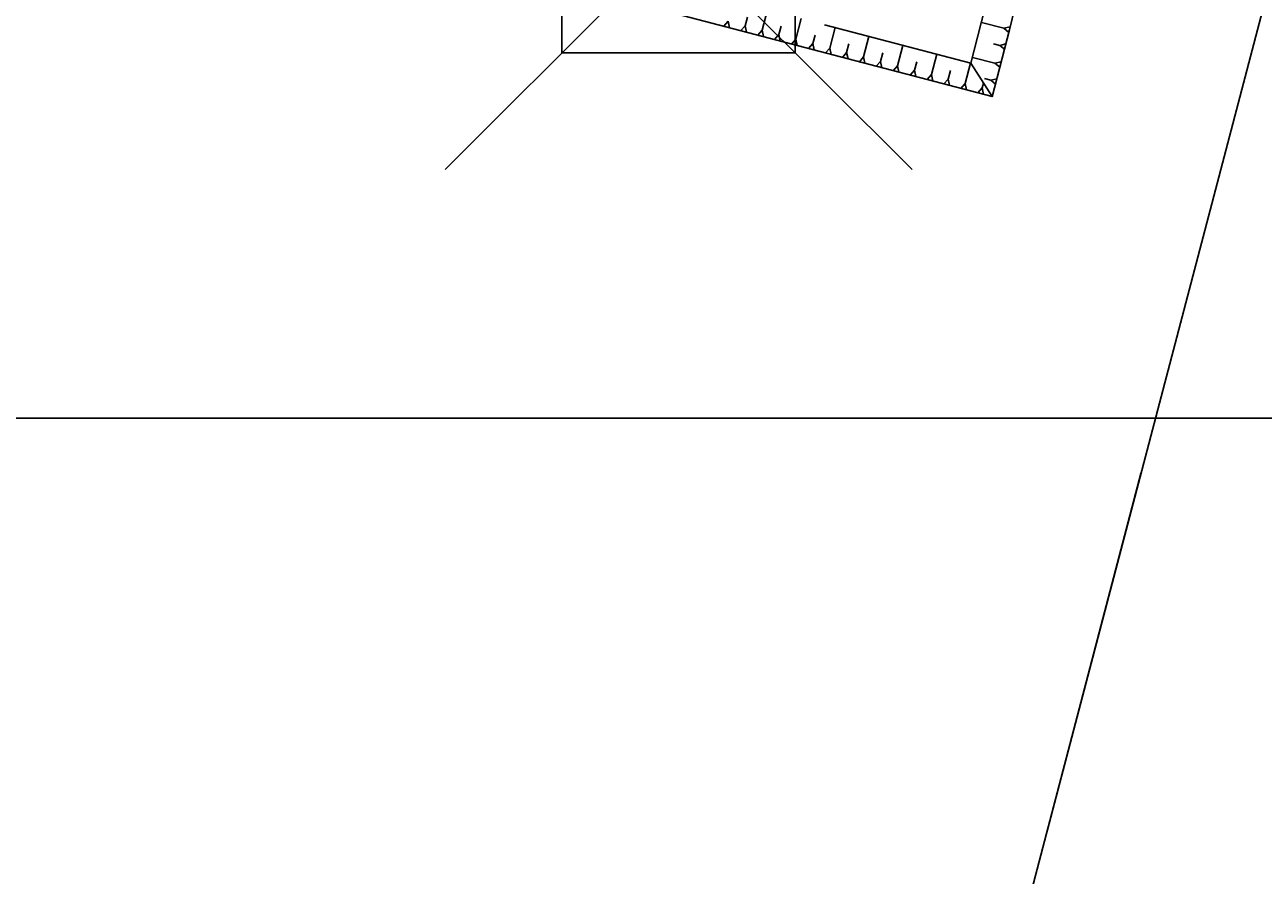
# Model space of a CAD drawing. Extents: x 312047 to 329088, y 8928324 to 8953812.
# Tile 91 of 125: x 319028 to 319134, y 8946961 to 8947034. Entities that reach past the tile are written whole.
import ezdxf

# ---------------------------------------------------------------- set-up
doc = ezdxf.new("R2010")
doc.units = 0
doc.header["$LTSCALE"] = 200
doc.header["$MEASUREMENT"] = 0
doc.header["$PDMODE"] = 67
doc.header["$PDSIZE"] = 20
doc.linetypes.add('PHANTOM', pattern=[2.5, 1.25, -0.25, 0.25, -0.25, 0.25, -0.25])
doc.layers.get('0').update_dxf_attribs({"linetype": 'CONTINUOUS'})
for name, color, linetype in [('$PLN', 7, 'CONTINUOUS'), ('DESC', 3, 'CONTINUOUS'), ('ELEV', 1, 'CONTINUOUS'), ('ESTRADA', 34, 'CONTINUOUS'), ('LIMIT_FX_DOM', 180, 'PHANTOM'), ('NOVA MALHA', 1, 'CONTINUOUS'), ('PNTS', 2, 'CONTINUOUS'), ('TALUDES', 7, 'CONTINUOUS')]:
    doc.layers.add(name, color=color, linetype=linetype)
doc.styles.add('S6', font='SIMPLEX', dxfattribs={"height": 0.003229})

# ---------------------------------------------------------------- blocks, each defined once
blk = doc.blocks.new('POINT')
blk.add_point((0, 0))
at = {"layer": 'DESC', "style": 'S6'}
blk.add_attdef('DESC', (0.119, -0.17), '', height=0.0833, dxfattribs=at)
at = {"layer": 'ELEV', "style": 'S6'}
blk.add_attdef('ELEV', (0.119, -0.04), '', height=0.0833, dxfattribs=at)
at = {"layer": 'PNTS', "style": 'S6'}
blk.add_attdef('POINT', (0.119, 0.085), '', height=0.0833, dxfattribs=at)

msp = doc.modelspace()

# ---------------------------------------------------------------- linework, layer by layer
at = {"layer": '$PLN', "color": 2}
for p, q in [((319108.87, 8947030.43), (319128.51, 8947107.58)), ((319051.25, 8947043.16), (319110.69, 8947027.57)), ((319051.31, 8947043.15), (319110.69, 8947027.57)), ((319110.71, 8947027.57), (319108.87, 8947030.44))]:
    msp.add_line(p, q, dxfattribs=at)
for points in [[(319130.2, 8947107.62), (319112.18, 8947033.28), (319110.71, 8947027.56)], [(319108.87, 8947030.43), (319096.32, 8947033.73)]]:
    msp.add_lwpolyline(points, dxfattribs=at)
at = {"layer": 'LIMIT_FX_DOM'}
for p, q in [((319115.43, 8946964.72), (319217.53, 8947353.9)), ((319123.45, 8946995.27), (319069.82, 8946790.84))]:
    msp.add_line(p, q, dxfattribs=at)
at = {"layer": 'NOVA MALHA'}
msp.add_line((318032.62, 8947000), (329087.63, 8947000), dxfattribs=at)
at = {"layer": 'TALUDES'}
for p, q in [((319091.44, 8947035.01), (319090.98, 8947033.26)), ((319087.71, 8947033.6), (319088.08, 8947034.02)), ((319088.19, 8947033.47), (319088.08, 8947034.02)), ((319089.16, 8947033.22), (319089.53, 8947033.64)), ((319089.72, 8947034.37), (319089.53, 8947033.64)), ((319089.64, 8947033.09), (319089.53, 8947033.64)), ((319092.62, 8947033.6), (319092.43, 8947032.88)), ((319094.34, 8947034.25), (319093.88, 8947032.5)), ((319097.24, 8947033.48), (319096.78, 8947031.73)), ((319109.79, 8947033.91), (319111.7, 8947033.42)), ((319112.25, 8947033.54), (319111.7, 8947033.42)), ((319090.61, 8947032.84), (319090.98, 8947033.26)), ((319091.09, 8947032.71), (319090.98, 8947033.26)), ((319092.06, 8947032.46), (319092.43, 8947032.88)), ((319092.54, 8947032.33), (319092.43, 8947032.88)), ((319093.51, 8947032.07), (319093.88, 8947032.5)), ((319094, 8947031.95), (319093.88, 8947032.5)), ((319095.52, 8947032.84), (319095.33, 8947032.11)), ((319100.14, 8947032.72), (319099.68, 8947030.97)), ((319112.13, 8947033.05), (319111.7, 8947033.42)), ((319094.96, 8947031.69), (319095.33, 8947032.11)), ((319095.45, 8947031.57), (319095.33, 8947032.11)), ((319096.41, 8947031.31), (319096.78, 8947031.73)), ((319096.9, 8947031.19), (319096.78, 8947031.73)), ((319097.86, 8947030.93), (319098.23, 8947031.35)), ((319098.42, 8947032.08), (319098.23, 8947031.35)), ((319098.35, 8947030.81), (319098.23, 8947031.35)), ((319103.04, 8947031.96), (319102.59, 8947030.21)), ((319110.82, 8947032.1), (319111.35, 8947031.96)), ((319111.87, 8947032.08), (319111.35, 8947031.96)), ((319111.75, 8947031.62), (319111.35, 8947031.96)), ((319099.32, 8947030.55), (319099.68, 8947030.97)), ((319099.8, 8947030.43), (319099.68, 8947030.97)), ((319100.77, 8947030.17), (319101.13, 8947030.59)), ((319101.33, 8947031.32), (319101.13, 8947030.59)), ((319101.25, 8947030.04), (319101.13, 8947030.59)), ((319104.23, 8947030.56), (319104.04, 8947029.83)), ((319105.95, 8947031.2), (319105.49, 8947029.45)), ((319108.85, 8947030.44), (319108.39, 8947028.69)), ((319109.01, 8947030.93), (319110.92, 8947030.44)), ((319111.47, 8947030.56), (319110.92, 8947030.44)), ((319111.35, 8947030.08), (319110.92, 8947030.44)), ((319102.22, 8947029.79), (319102.59, 8947030.21)), ((319102.7, 8947029.66), (319102.59, 8947030.21)), ((319103.67, 8947029.41), (319104.04, 8947029.83)), ((319104.15, 8947029.28), (319104.04, 8947029.83)), ((319105.12, 8947029.03), (319105.49, 8947029.45)), ((319105.6, 8947028.9), (319105.49, 8947029.45)), ((319107.13, 8947029.8), (319106.94, 8947029.07)), ((319106.57, 8947028.65), (319106.94, 8947029.07)), ((319107.05, 8947028.52), (319106.94, 8947029.07)), ((319108.02, 8947028.27), (319108.39, 8947028.69)), ((319108.5, 8947028.14), (319108.39, 8947028.69)), ((319109.47, 8947027.89), (319109.84, 8947028.31)), ((319109.95, 8947028.72), (319109.84, 8947028.31)), ((319109.95, 8947027.76), (319109.84, 8947028.31)), ((319110.04, 8947029.12), (319110.57, 8947028.99)), ((319111.09, 8947029.1), (319110.57, 8947028.99)), ((319110.97, 8947028.64), (319110.57, 8947028.99))]:
    msp.add_line(p, q, dxfattribs=at)

# ---------------------------------------------------------------- block references
at = {"layer": 'ESTRADA'}
ref = msp.add_blockref('POINT', (319083.83, 8947041.31), dxfattribs=dict(at, xscale=3.59999999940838, yscale=3.599999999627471, zscale=3.6, rotation=339.7306819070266))
ref.add_attrib('ELEV', '384.285', (319084.18, 8947041.02), dxfattribs={"layer": 'ELEV', "color": 13, "height": 1.5, "rotation": 339.7307, "style": 'S6'})
ref.add_attrib('POINT', '14', (319084.34, 8947041.45), dxfattribs={"layer": 'PNTS', "height": 0.3, "rotation": 339.7307, "style": 'S6'})
ref.add_attrib('DESC', 'S12', (319084.02, 8947040.59), dxfattribs={"layer": 'DESC', "height": 0.3, "rotation": 339.7307, "style": 'S6'})

doc.saveas('drawing.dxf')
